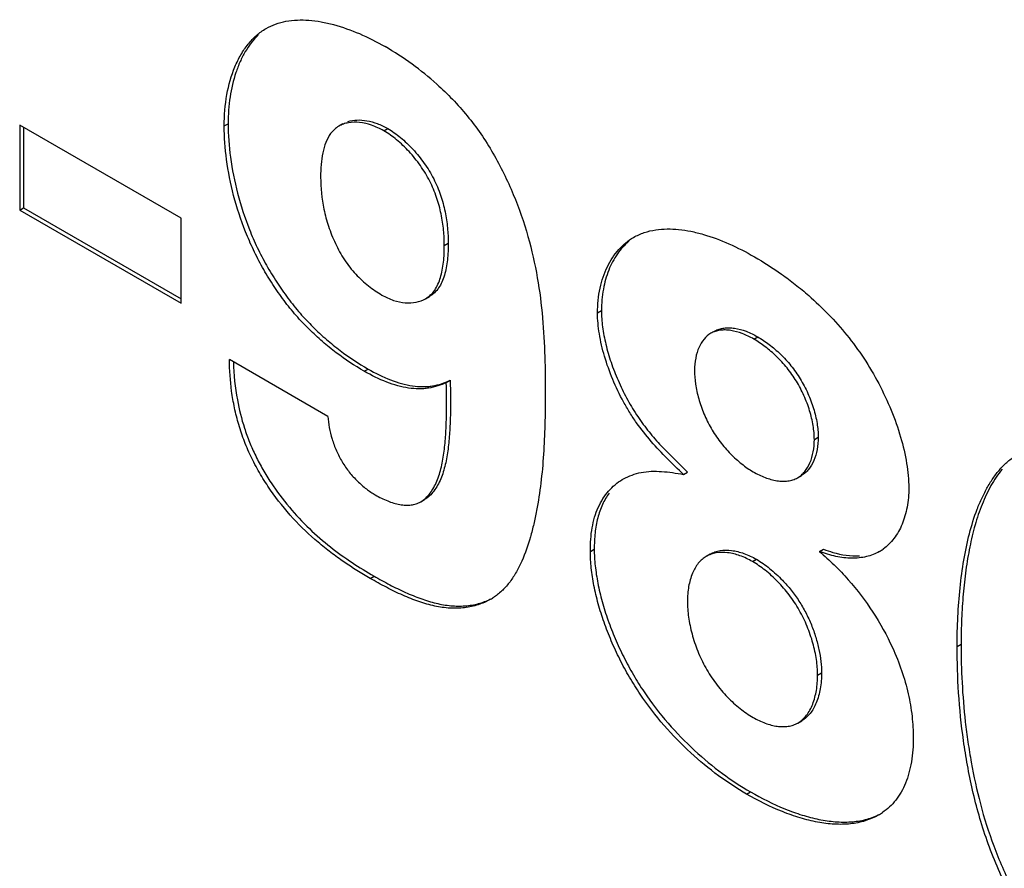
# Model space of a CAD drawing. Header units: inches. Extents: x 0 to 22, y 0 to 17.
# Tile 22 of 38: x 3.331 to 3.509, y 12.144 to 12.297. Entities that reach past the tile are written whole.
import ezdxf

# ---------------------------------------------------------------- set-up
doc = ezdxf.new("R2010")
doc.units = ezdxf.units.IN
doc.header["$LTSCALE"] = 1.21
doc.header["$MEASUREMENT"] = 0
doc.layers.get('0').update_dxf_attribs({"linetype": 'CONTINUOUS'})

msp = doc.modelspace()

# ---------------------------------------------------------------- linework, layer by layer
at = {"color": 7, "linetype": 'CONTINUOUS'}
for p, q in [((3.3601164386, 12.261293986), (3.330908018, 12.278158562)), ((3.330908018, 12.278158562), (3.330908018, 12.262788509)), ((3.3316151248, 12.2777502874), (3.3316151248, 12.2631967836)), ((3.367914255, 12.2780096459), (3.3686213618, 12.2784179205)), ((3.3893375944, 12.2783721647), (3.3886304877, 12.2779638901)), ((3.3967720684, 12.2771280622), (3.3974791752, 12.2775363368)), ((3.330908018, 12.262788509), (3.3316151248, 12.2631967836)), ((3.330908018, 12.262788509), (3.3601164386, 12.2459239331)), ((3.3316151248, 12.2631967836), (3.3601164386, 12.2467404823)), ((3.3601164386, 12.2459239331), (3.3601164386, 12.261293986)), ((3.4077253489, 12.256385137), (3.4084324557, 12.2567934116)), ((3.4043356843, 12.2467429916), (3.4050427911, 12.2471512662)), ((3.4354419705, 12.2441921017), (3.4361490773, 12.2446003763)), ((3.4566458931, 12.240884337), (3.4559387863, 12.2404760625)), ((3.4637115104, 12.239430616), (3.4644186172, 12.2398388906)), ((3.3866398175, 12.225448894), (3.3688590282, 12.2357152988)), ((3.3932384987, 12.2336092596), (3.3939456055, 12.2340175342)), ((3.4080798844, 12.2315627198), (3.4087869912, 12.2319709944)), ((3.4746638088, 12.2212692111), (3.4753709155, 12.2216774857)), ((3.4466631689, 12.220411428), (3.4516956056, 12.215358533)), ((3.4399195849, 12.2139959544), (3.4401511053, 12.2141304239)), ((3.4509884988, 12.2149502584), (3.4516956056, 12.215358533)), ((3.4716183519, 12.2143206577), (3.4723254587, 12.2147289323)), ((3.4034486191, 12.2099826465), (3.4041557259, 12.2103909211)), ((3.4341426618, 12.2010105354), (3.4348497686, 12.20141881)), ((3.4756036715, 12.2010144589), (3.4763107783, 12.2014227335)), ((3.4558187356, 12.2005180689), (3.4551116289, 12.2001097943)), ((3.4634708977, 12.1991712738), (3.4641780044, 12.1995795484)), ((3.3942981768, 12.1961326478), (3.3950052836, 12.1965409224)), ((3.500491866, 12.1837866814), (3.5011989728, 12.1841949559)), ((3.4752530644, 12.178636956), (3.4759601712, 12.1790452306)), ((3.471685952, 12.1699534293), (3.4723930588, 12.1703617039)), ((3.4624112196, 12.1570817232), (3.4631183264, 12.1574899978))]:
    msp.add_line(p, q, dxfattribs=at)
for centre, radius, start, end in [((3.3689139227, 12.2438023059), 0.056101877, 48.0789452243, 59.9493851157), ((3.4119665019, 12.2361754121), 0.0424010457, 181.1826845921, 190.5477629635), ((3.4823236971, 12.2081106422), 0.0082204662, 300.0071721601, 305.6916574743), ((3.4105071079, 12.2019692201), 0.0111230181, 299.997410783, 304.1953791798), ((3.4807593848, 12.1628937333), 0.0110666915, 299.9935203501, 304.2031531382)]:
    msp.add_arc(centre, radius, start, end, dxfattribs=at)
for points, knots in [([(3.367914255, 12.2780096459), (3.367914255, 12.2799106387), (3.3682066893, 12.2835639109), (3.369399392, 12.2878940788), (3.3708562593, 12.2908880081), (3.3721525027, 12.2928114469), (3.3736774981, 12.2944305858), (3.3748567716, 12.2952863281), (3.3754734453, 12.2956423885)], [0, 0, 0, 0, 0.2851104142, 0.5466794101, 0.6679900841, 0.7831599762, 0.8932016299, 1, 1, 1, 1]), ([(3.3754734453, 12.2956423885), (3.3760227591, 12.2959595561), (3.3771956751, 12.2964971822), (3.378441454, 12.2968252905), (3.3790784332, 12.2969439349)], [0, 0, 0, 0, 0.4946847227, 1, 1, 1, 1]), ([(3.3790784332, 12.2969439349), (3.3804355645, 12.2971967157), (3.3825880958, 12.2972594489), (3.3854639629, 12.2968829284), (3.388553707, 12.2961814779), (3.3924810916, 12.2947685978), (3.3955031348, 12.2932319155), (3.3970077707, 12.2923631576)], [0, 0, 0, 0, 0.2197672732, 0.3379260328, 0.4615683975, 0.723405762, 1, 1, 1, 1]), ([(3.3740706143, 12.294458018), (3.3731521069, 12.293579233), (3.3719533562, 12.2920018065), (3.3707391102, 12.2896335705), (3.3696942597, 12.2869259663), (3.3688357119, 12.2831669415), (3.3686213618, 12.2800355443), (3.3686213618, 12.2784179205)], [0, 0, 0, 0, 0.2197168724, 0.3370217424, 0.4596513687, 0.720403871, 1, 1, 1, 1]), ([(3.4063959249, 12.2855458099), (3.407365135, 12.284674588), (3.4092637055, 12.2828409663), (3.4119236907, 12.2798529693), (3.4143731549, 12.2765916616), (3.4165714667, 12.2730901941), (3.4185249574, 12.269418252), (3.420774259, 12.2644305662), (3.422955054, 12.2581559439), (3.4246467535, 12.2506536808), (3.4255687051, 12.2433670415), (3.4259452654, 12.2363037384), (3.4259814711, 12.2316700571), (3.4259814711, 12.2293890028)], [0, 0, 0, 0, 0.063688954, 0.1288586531, 0.1953058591, 0.2627714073, 0.3307015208, 0.3984084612, 0.5300170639, 0.6545185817, 0.7735779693, 0.8885242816, 1, 1, 1, 1]), ([(3.3932384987, 12.2336092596), (3.3914881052, 12.2346199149), (3.3889037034, 12.2363327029), (3.3856384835, 12.238966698), (3.38320785, 12.2412123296), (3.3808769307, 12.2436937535), (3.3786866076, 12.2464073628), (3.3766551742, 12.2493170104), (3.3748046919, 12.2523820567), (3.3731578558, 12.2555611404), (3.3712800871, 12.2598672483), (3.3695029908, 12.2652994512), (3.3682253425, 12.271736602), (3.367914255, 12.2759748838), (3.367914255, 12.2780096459)], [0, 0, 0, 0, 0.1135285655, 0.1735754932, 0.2355210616, 0.2992452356, 0.3646303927, 0.4312211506, 0.4984156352, 0.5655911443, 0.6321682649, 0.7621216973, 0.8857103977, 1, 1, 1, 1]), ([(3.3686213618, 12.2784179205), (3.3686213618, 12.2763831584), (3.3689324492, 12.2721448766), (3.3702100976, 12.2657077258), (3.3719871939, 12.2602755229), (3.3738649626, 12.255969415), (3.3755117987, 12.2527903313), (3.377362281, 12.249725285), (3.3793937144, 12.2468156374), (3.3815840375, 12.2441020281), (3.3839149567, 12.2416206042), (3.3863455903, 12.2393749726), (3.3896108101, 12.2367409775), (3.392195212, 12.2350281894), (3.3939456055, 12.2340175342)], [0, 0, 0, 0, 0.1142896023, 0.2378783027, 0.3678317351, 0.4344088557, 0.5015843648, 0.5687788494, 0.6353696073, 0.7007547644, 0.7644789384, 0.8264245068, 0.8864714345, 1, 1, 1, 1]), ([(3.3886305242, 12.2779639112), (3.388344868, 12.2777989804), (3.3878005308, 12.2774015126), (3.3873582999, 12.2768943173), (3.3871595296, 12.2766211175)], [0, 0, 0, 0, 0.4940043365, 1, 1, 1, 1]), ([(3.3967720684, 12.2771280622), (3.3960723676, 12.2775320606), (3.3946572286, 12.2781903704), (3.3924802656, 12.2787097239), (3.3907251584, 12.2786939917), (3.3894653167, 12.278375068), (3.3888954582, 12.2781168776), (3.3886305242, 12.2779639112)], [0, 0, 0, 0, 0.2841206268, 0.5448784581, 0.7815249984, 0.892421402, 1, 1, 1, 1]), ([(3.390296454, 12.2787958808), (3.3908208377, 12.2789657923), (3.3919718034, 12.279151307), (3.3937764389, 12.279004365), (3.3956561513, 12.2784701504), (3.3968756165, 12.277884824), (3.3974791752, 12.2775363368)], [0, 0, 0, 0, 0.2209447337, 0.4605928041, 0.7206483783, 1, 1, 1, 1]), ([(3.3871595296, 12.2766211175), (3.3868068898, 12.2761364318), (3.3862240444, 12.2749998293), (3.3856901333, 12.2730889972), (3.3854004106, 12.2709780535), (3.3853454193, 12.2695132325), (3.3853454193, 12.2687649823)], [0, 0, 0, 0, 0.2199452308, 0.4628316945, 0.7254332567, 1, 1, 1, 1]), ([(3.4077253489, 12.256385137), (3.4077253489, 12.2573056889), (3.4076309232, 12.2592154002), (3.4071912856, 12.262131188), (3.4063860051, 12.2651233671), (3.4051540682, 12.2680857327), (3.4034537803, 12.2708689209), (3.4014213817, 12.2733754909), (3.3992005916, 12.2754984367), (3.3975862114, 12.2766579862), (3.3967720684, 12.2771280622)], [0, 0, 0, 0, 0.1126741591, 0.2336047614, 0.3602686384, 0.4910321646, 0.6248805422, 0.7580219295, 0.8849324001, 1, 1, 1, 1]), ([(3.3974791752, 12.2775363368), (3.3982933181, 12.2770662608), (3.3999076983, 12.2759067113), (3.4021284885, 12.2737837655), (3.4041608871, 12.2712771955), (3.405861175, 12.2684940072), (3.4070931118, 12.2655316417), (3.4078983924, 12.2625394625), (3.40833803, 12.2596236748), (3.4084324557, 12.2577139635), (3.4084324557, 12.2567934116)], [0, 0, 0, 0, 0.1150675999, 0.2419780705, 0.3751194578, 0.5089678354, 0.6397313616, 0.7663952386, 0.8873258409, 1, 1, 1, 1]), ([(3.3853454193, 12.2687649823), (3.3853454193, 12.266810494), (3.3856582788, 12.2637806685), (3.3867277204, 12.259783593), (3.3877423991, 12.2572262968), (3.3887643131, 12.255227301), (3.3896364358, 12.2537812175), (3.3906098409, 12.2524243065), (3.392013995, 12.2507874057), (3.3939074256, 12.2490412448), (3.3955788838, 12.2478944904), (3.396417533, 12.2474102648)], [0, 0, 0, 0, 0.2331055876, 0.3599534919, 0.49278104, 0.5602856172, 0.6275545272, 0.6939975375, 0.7592089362, 0.8845015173, 1, 1, 1, 1]), ([(3.4419722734, 12.2578416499), (3.4425770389, 12.2581908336), (3.4438761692, 12.2587708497), (3.445258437, 12.2590951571), (3.4459638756, 12.2592028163)], [0, 0, 0, 0, 0.4945917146, 1, 1, 1, 1]), ([(3.4459638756, 12.2592028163), (3.4473316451, 12.259411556), (3.4494878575, 12.2594107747), (3.452358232, 12.2589641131), (3.4554319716, 12.258199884), (3.4593269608, 12.2567355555), (3.4623296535, 12.2551891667), (3.4638264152, 12.2543249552)], [0, 0, 0, 0, 0.220499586, 0.3389622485, 0.4628086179, 0.7245616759, 1, 1, 1, 1]), ([(3.4043356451, 12.246742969), (3.4046604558, 12.2469305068), (3.4052780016, 12.2473856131), (3.4060299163, 12.2482863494), (3.4066168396, 12.2493646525), (3.4070608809, 12.2505884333), (3.4073797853, 12.2519306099), (3.4076627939, 12.2538702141), (3.4077253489, 12.2553712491), (3.4077253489, 12.256385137)], [0, 0, 0, 0, 0.1054996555, 0.2134372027, 0.327420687, 0.4491310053, 0.5786058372, 0.7148085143, 1, 1, 1, 1]), ([(3.4084324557, 12.2567934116), (3.4084324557, 12.2557795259), (3.408369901, 12.2542784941), (3.4080868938, 12.2523388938), (3.407767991, 12.2509967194), (3.407323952, 12.2497729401), (3.4067370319, 12.2486946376), (3.4059851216, 12.2477939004), (3.4053675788, 12.2473387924), (3.4050427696, 12.2471512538)], [0, 0, 0, 0, 0.2851914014, 0.4213940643, 0.5508689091, 0.6725792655, 0.7865627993, 0.8945003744, 1, 1, 1, 1]), ([(3.4354419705, 12.2441921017), (3.4354419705, 12.2456925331), (3.4357163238, 12.2485633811), (3.4370112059, 12.2524907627), (3.4387718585, 12.2552048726), (3.4405099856, 12.2568829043), (3.4414726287, 12.2575531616), (3.4419722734, 12.2578416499)], [0, 0, 0, 0, 0.2849078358, 0.5428179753, 0.7784696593, 0.8904466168, 1, 1, 1, 1]), ([(3.4410932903, 12.2571264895), (3.4403113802, 12.2564590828), (3.4388819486, 12.2548453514), (3.4373272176, 12.2518817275), (3.4363558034, 12.2483993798), (3.4361490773, 12.2459000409), (3.4361490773, 12.2446003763)], [0, 0, 0, 0, 0.2225176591, 0.4605765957, 0.7186828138, 1, 1, 1, 1]), ([(3.4638264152, 12.2543249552), (3.4655120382, 12.2533516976), (3.4680167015, 12.2517414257), (3.4712416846, 12.2493281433), (3.4740983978, 12.2469570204), (3.4772705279, 12.2439475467), (3.4806224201, 12.2401723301), (3.4836940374, 12.2359866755), (3.4863744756, 12.2314312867), (3.4886101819, 12.2266473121), (3.4903262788, 12.2218067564), (3.4914403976, 12.2170936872), (3.4917443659, 12.2139846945), (3.4917443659, 12.2125025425)], [0, 0, 0, 0, 0.1115465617, 0.1703141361, 0.2307704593, 0.3242163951, 0.4206043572, 0.5197181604, 0.6212663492, 0.7230087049, 0.8219069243, 0.9150600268, 1, 1, 1, 1]), ([(3.396417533, 12.2474102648), (3.3970957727, 12.2470186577), (3.3984699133, 12.2463898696), (3.4005927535, 12.2459327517), (3.4025928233, 12.2460065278), (3.4038085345, 12.2464386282), (3.4043356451, 12.246742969)], [0, 0, 0, 0, 0.2836129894, 0.5427540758, 0.7795843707, 1, 1, 1, 1]), ([(3.4509884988, 12.2149502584), (3.4499891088, 12.2158895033), (3.4479848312, 12.2178107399), (3.4450973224, 12.2208851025), (3.442868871, 12.223695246), (3.4412499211, 12.226131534), (3.4397442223, 12.2287165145), (3.4381311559, 12.2320880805), (3.4366567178, 12.2362194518), (3.4357034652, 12.240257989), (3.4354419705, 12.2429235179), (3.4354419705, 12.2441921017)], [0, 0, 0, 0, 0.1208769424, 0.2446423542, 0.3714819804, 0.4363977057, 0.5023103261, 0.6350175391, 0.7651603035, 0.8881920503, 1, 1, 1, 1]), ([(3.4361490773, 12.2446003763), (3.4361490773, 12.2436160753), (3.4363070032, 12.2415625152), (3.4369077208, 12.238431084), (3.4378518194, 12.2351921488), (3.4391072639, 12.2319380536), (3.4406415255, 12.22876076), (3.4424258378, 12.2257465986), (3.4444456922, 12.2229649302), (3.4459130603, 12.2212412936), (3.4466631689, 12.220411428)], [0, 0, 0, 0, 0.1097339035, 0.2288347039, 0.3549350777, 0.4853415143, 0.6172416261, 0.7478533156, 0.8752902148, 1, 1, 1, 1]), ([(3.4559387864, 12.2404760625), (3.455473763, 12.2402075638), (3.4546133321, 12.2394531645), (3.454036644, 12.2384787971), (3.4537988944, 12.2379493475)], [0, 0, 0, 0, 0.4805748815, 1, 1, 1, 1]), ([(3.4637115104, 12.239430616), (3.4630383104, 12.2398193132), (3.4616903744, 12.2404738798), (3.4599230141, 12.2409745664), (3.4585671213, 12.2411027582), (3.4576217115, 12.2410571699), (3.4567351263, 12.2408618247), (3.4561907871, 12.2406215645), (3.4559387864, 12.2404760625)], [0, 0, 0, 0, 0.2852087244, 0.5473796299, 0.6686680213, 0.7835573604, 0.8932370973, 1, 1, 1, 1]), ([(3.4566458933, 12.2408843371), (3.4568978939, 12.2410298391), (3.4574422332, 12.2412700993), (3.4583288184, 12.2414654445), (3.4592742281, 12.2415110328), (3.4606301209, 12.241382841), (3.4623974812, 12.2408821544), (3.4637454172, 12.2402275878), (3.4644186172, 12.2398388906)], [0, 0, 0, 0, 0.1067629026, 0.2164426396, 0.3313319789, 0.4526203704, 0.714791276, 1, 1, 1, 1]), ([(3.4746638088, 12.2212692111), (3.4746638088, 12.2221071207), (3.4744896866, 12.2238683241), (3.4738451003, 12.2265312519), (3.4728288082, 12.2292376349), (3.471470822, 12.2318494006), (3.469787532, 12.2342282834), (3.4678832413, 12.236306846), (3.4658605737, 12.2380512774), (3.4644279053, 12.2390169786), (3.4637115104, 12.239430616)], [0, 0, 0, 0, 0.113827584, 0.2391409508, 0.3713249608, 0.5056047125, 0.6379163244, 0.7660220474, 0.8876225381, 1, 1, 1, 1]), ([(3.4644186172, 12.2398388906), (3.465135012, 12.2394252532), (3.4665676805, 12.238459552), (3.4685903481, 12.2367151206), (3.4704946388, 12.234636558), (3.4721779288, 12.2322576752), (3.4735359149, 12.2296459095), (3.4745522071, 12.2269395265), (3.4751967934, 12.2242765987), (3.4753709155, 12.2225153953), (3.4753709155, 12.2216774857)], [0, 0, 0, 0, 0.1123774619, 0.2339779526, 0.3620836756, 0.4943952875, 0.6286750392, 0.7608590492, 0.886172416, 1, 1, 1, 1]), ([(3.4537988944, 12.2379493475), (3.4535209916, 12.2373304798), (3.4531111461, 12.2359534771), (3.4529890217, 12.2345277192), (3.4529890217, 12.2337839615)], [0, 0, 0, 0, 0.4770218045, 1, 1, 1, 1]), ([(3.3942981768, 12.1961326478), (3.3926874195, 12.1970626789), (3.390282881, 12.1985589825), (3.3871799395, 12.2007937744), (3.384029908, 12.2033186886), (3.3802195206, 12.2069661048), (3.3768466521, 12.2111871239), (3.3744492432, 12.2149113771), (3.3728581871, 12.2178416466), (3.3715385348, 12.220856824), (3.3705086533, 12.2239132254), (3.3697432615, 12.2269624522), (3.3690639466, 12.2308791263), (3.3688590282, 12.2338079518), (3.3688590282, 12.2357152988)], [0, 0, 0, 0, 0.112949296, 0.1717541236, 0.2321298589, 0.3580083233, 0.4911993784, 0.5591327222, 0.6267940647, 0.6934593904, 0.758743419, 0.8224256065, 0.8841738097, 1, 1, 1, 1]), ([(3.4080798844, 12.2315627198), (3.4075766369, 12.2313299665), (3.4065327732, 12.2309143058), (3.4051562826, 12.230576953), (3.4040076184, 12.2304389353), (3.4027922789, 12.2303980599), (3.4012038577, 12.2305376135), (3.3992532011, 12.230966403), (3.3965278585, 12.2318776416), (3.3945391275, 12.2328582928), (3.3932384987, 12.2336092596)], [0, 0, 0, 0, 0.1065276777, 0.2152731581, 0.2711723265, 0.328563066, 0.4486406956, 0.5763457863, 0.7114523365, 1, 1, 1, 1]), ([(3.3939456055, 12.2340175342), (3.3952462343, 12.2332665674), (3.3972349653, 12.2322859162), (3.3999603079, 12.2313746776), (3.4019109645, 12.2309458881), (3.4034993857, 12.2308063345), (3.4047147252, 12.2308472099), (3.4058633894, 12.2309852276), (3.40723988, 12.2313225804), (3.4082837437, 12.2317382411), (3.4087869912, 12.2319709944)], [0, 0, 0, 0, 0.2885476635, 0.4236542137, 0.5513593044, 0.671436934, 0.7288276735, 0.7847268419, 0.8934723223, 1, 1, 1, 1]), ([(3.4529890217, 12.2337839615), (3.4529890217, 12.2329526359), (3.4531346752, 12.2312133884), (3.4537049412, 12.2285742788), (3.4546361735, 12.2258816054), (3.4559273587, 12.2232567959), (3.4575630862, 12.2208278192), (3.4594325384, 12.2186669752), (3.4614345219, 12.2168435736), (3.4628696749, 12.2158421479), (3.463590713, 12.2154258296)], [0, 0, 0, 0, 0.1130033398, 0.236263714, 0.3661891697, 0.4993402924, 0.6327291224, 0.7631329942, 0.8868239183, 1, 1, 1, 1]), ([(3.4034486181, 12.2099826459), (3.403775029, 12.2101711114), (3.4043945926, 12.2106386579), (3.4051784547, 12.2115276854), (3.4058409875, 12.2125710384), (3.4063928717, 12.2137330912), (3.406845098, 12.2149866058), (3.4073328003, 12.21678207), (3.4077334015, 12.2191712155), (3.4079921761, 12.2221505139), (3.4081689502, 12.2262970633), (3.4081364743, 12.2294461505), (3.4080798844, 12.2315627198)], [0, 0, 0, 0, 0.0494828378, 0.1008935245, 0.1548583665, 0.2112151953, 0.2694620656, 0.329580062, 0.4552605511, 0.5868165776, 0.7220278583, 1, 1, 1, 1]), ([(3.4087869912, 12.2319709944), (3.4088435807, 12.2298544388), (3.4088760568, 12.2267053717), (3.4086992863, 12.2225588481), (3.4084405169, 12.2195795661), (3.4080399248, 12.2171904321), (3.4075522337, 12.2153949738), (3.4071000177, 12.2141414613), (3.4065481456, 12.2129794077), (3.4058856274, 12.2119360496), (3.4051017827, 12.2110470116), (3.404482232, 12.2105794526), (3.4041558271, 12.2103909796)], [0, 0, 0, 0, 0.2779717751, 0.4131829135, 0.5447388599, 0.6704193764, 0.7305374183, 0.7887843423, 0.8451412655, 0.89910626, 0.9505171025, 1, 1, 1, 1]), ([(3.3702819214, 12.2284136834), (3.3706012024, 12.2266969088), (3.3712476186, 12.224120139), (3.3724575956, 12.2207660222), (3.3735778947, 12.2182571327), (3.3748866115, 12.21580594), (3.3768367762, 12.2126518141), (3.3795645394, 12.2089965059), (3.383198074, 12.205117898), (3.387041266, 12.2017958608), (3.3909778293, 12.1989657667), (3.3936691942, 12.1973123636), (3.3950052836, 12.1965409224)], [0, 0, 0, 0, 0.1257679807, 0.1906524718, 0.256650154, 0.3234743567, 0.3906310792, 0.5235999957, 0.6511787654, 0.7726715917, 0.8888818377, 1, 1, 1, 1]), ([(3.4259814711, 12.2293890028), (3.4259814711, 12.2275697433), (3.425942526, 12.2239655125), (3.4257084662, 12.2186255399), (3.4252428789, 12.213432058), (3.4246095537, 12.20922524), (3.4239250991, 12.2059760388), (3.4231367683, 12.2028954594), (3.4221351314, 12.1999623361), (3.4208052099, 12.1972935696), (3.4196611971, 12.1955250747), (3.4183319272, 12.1939860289), (3.4173005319, 12.1931375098), (3.4167584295, 12.1927690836)], [0, 0, 0, 0, 0.1402940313, 0.2779229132, 0.4120886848, 0.5422278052, 0.6057121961, 0.6680643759, 0.7874510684, 0.8437605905, 0.8976491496, 0.9494544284, 1, 1, 1, 1]), ([(3.3866398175, 12.225448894), (3.3866930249, 12.2247772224), (3.3868846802, 12.2233920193), (3.3873979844, 12.2213065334), (3.3881625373, 12.2192075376), (3.3891910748, 12.2171827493), (3.3904914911, 12.2153316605), (3.3919752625, 12.2136991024), (3.3935575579, 12.212321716), (3.3946809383, 12.2115583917), (3.39524295, 12.2112338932)], [0, 0, 0, 0, 0.1171214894, 0.2425273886, 0.3726925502, 0.5046228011, 0.6360979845, 0.7646926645, 0.8871912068, 1, 1, 1, 1]), ([(3.4716183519, 12.2143206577), (3.4718639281, 12.2144624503), (3.4723341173, 12.2148008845), (3.4731666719, 12.215668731), (3.4739748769, 12.2170792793), (3.4745435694, 12.2190747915), (3.4746638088, 12.22051817), (3.4746638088, 12.2212692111)], [0, 0, 0, 0, 0.1075676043, 0.2181565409, 0.4542017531, 0.7151064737, 1, 1, 1, 1]), ([(3.4753709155, 12.2216774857), (3.4753709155, 12.2209264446), (3.4752506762, 12.219483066), (3.4746819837, 12.2174875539), (3.4738737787, 12.2160770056), (3.4730412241, 12.2152091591), (3.4725710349, 12.2148707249), (3.4723254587, 12.2147289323)], [0, 0, 0, 0, 0.2848935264, 0.545798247, 0.7818434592, 0.8924323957, 1, 1, 1, 1]), ([(3.500491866, 12.1837866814), (3.500491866, 12.1855867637), (3.5005759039, 12.1891352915), (3.5009748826, 12.1943614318), (3.5016406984, 12.1993850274), (3.5026217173, 12.2041579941), (3.5037871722, 12.2079160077), (3.5049650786, 12.210710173), (3.5059625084, 12.2126602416), (3.5070966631, 12.2144611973), (3.5083787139, 12.2160781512), (3.5098196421, 12.2174738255), (3.5109004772, 12.218234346), (3.511463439, 12.21855939)], [0, 0, 0, 0, 0.1428289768, 0.2814977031, 0.41569407, 0.5446580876, 0.6677280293, 0.7271168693, 0.7850818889, 0.8413328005, 0.8957235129, 0.9484203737, 1, 1, 1, 1]), ([(3.4433171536, 12.2153001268), (3.444534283, 12.2155367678), (3.4471395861, 12.2155716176), (3.4496787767, 12.2151810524), (3.4509884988, 12.2149502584)], [0, 0, 0, 0, 0.4824927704, 1, 1, 1, 1]), ([(3.463590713, 12.2154258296), (3.4642863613, 12.2150241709), (3.465678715, 12.2143458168), (3.4675035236, 12.2138213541), (3.4689045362, 12.2136822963), (3.469881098, 12.2137249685), (3.4707967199, 12.2139233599), (3.4713585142, 12.2141706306), (3.4716183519, 12.2143206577)], [0, 0, 0, 0, 0.2852697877, 0.5477264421, 0.6690763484, 0.7839200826, 0.8934463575, 1, 1, 1, 1]), ([(3.5086235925, 12.2158826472), (3.5078644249, 12.2149597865), (3.5065075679, 12.2128995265), (3.5049185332, 12.2094824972), (3.5036680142, 12.2057514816), (3.502722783, 12.2017722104), (3.5020332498, 12.1975911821), (3.5015487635, 12.1932467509), (3.5012604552, 12.1887636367), (3.5011989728, 12.1857302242), (3.5011989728, 12.1841949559)], [0, 0, 0, 0, 0.1083596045, 0.2222840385, 0.3409554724, 0.4645511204, 0.5927752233, 0.7249764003, 0.860784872, 1, 1, 1, 1]), ([(3.4341426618, 12.2010105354), (3.4341426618, 12.2017424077), (3.4341870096, 12.2031734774), (3.4344250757, 12.2052554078), (3.4348723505, 12.2071968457), (3.4355274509, 12.2089697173), (3.4363712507, 12.2105570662), (3.4373895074, 12.2119423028), (3.4385663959, 12.2131081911), (3.4394556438, 12.2137334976), (3.43991724, 12.2140000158)], [0, 0, 0, 0, 0.1474112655, 0.288105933, 0.4214068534, 0.5476894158, 0.6677024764, 0.7823265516, 0.8926422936, 1, 1, 1, 1]), ([(3.4401511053, 12.2141304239), (3.4406423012, 12.2143983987), (3.4416682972, 12.2148775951), (3.4427587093, 12.2151915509), (3.4433171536, 12.2153001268)], [0, 0, 0, 0, 0.4958516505, 1, 1, 1, 1]), ([(3.4917443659, 12.2125025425), (3.4917443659, 12.211329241), (3.4915569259, 12.2090768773), (3.4906655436, 12.2059524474), (3.4892178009, 12.2033326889), (3.487860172, 12.201966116), (3.4871197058, 12.2014342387)], [0, 0, 0, 0, 0.2835657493, 0.5427102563, 0.7796603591, 1, 1, 1, 1]), ([(3.39524295, 12.2112338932), (3.3959612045, 12.2108191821), (3.3973933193, 12.2101086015), (3.3992640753, 12.2095294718), (3.4007013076, 12.2093547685), (3.401696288, 12.20938009), (3.4026241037, 12.2095764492), (3.4031872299, 12.2098317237), (3.4034486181, 12.2099826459)], [0, 0, 0, 0, 0.2873625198, 0.5521095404, 0.673609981, 0.7876237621, 0.8954226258, 1, 1, 1, 1]), ([(3.4375354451, 12.2115683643), (3.4370687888, 12.2109214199), (3.4362413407, 12.2094775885), (3.4353861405, 12.2070384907), (3.4349267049, 12.2043082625), (3.4348497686, 12.2024026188), (3.4348497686, 12.20141881)], [0, 0, 0, 0, 0.2243476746, 0.4646299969, 0.7233060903, 1, 1, 1, 1]), ([(3.4348497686, 12.20141881), (3.4348497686, 12.2004158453), (3.4349740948, 12.1983419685), (3.4354668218, 12.1951764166), (3.4362512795, 12.1918964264), (3.4373066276, 12.1885533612), (3.4386119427, 12.1851982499), (3.4401464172, 12.1818828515), (3.4418884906, 12.1786577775), (3.4444504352, 12.1745709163), (3.4480494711, 12.1698898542), (3.4528343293, 12.164967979), (3.4578500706, 12.1608224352), (3.4613653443, 12.1585021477), (3.4631183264, 12.1574899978)], [0, 0, 0, 0, 0.0553707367, 0.114443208, 0.1766667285, 0.241375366, 0.3078362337, 0.3752821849, 0.4429365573, 0.5100574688, 0.6414104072, 0.7680296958, 0.8882497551, 1, 1, 1, 1]), ([(3.4558187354, 12.2005180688), (3.4560913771, 12.2006754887), (3.4566773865, 12.2009395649), (3.4579724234, 12.201257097), (3.4597743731, 12.2012479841), (3.462004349, 12.2006827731), (3.4634563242, 12.1999962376), (3.4641780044, 12.1995795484)], [0, 0, 0, 0, 0.1076968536, 0.2182733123, 0.454122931, 0.7149273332, 1, 1, 1, 1]), ([(3.4763107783, 12.2014227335), (3.4768628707, 12.2012026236), (3.4789623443, 12.2004686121), (3.4812185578, 12.2001162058), (3.4828481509, 12.2001981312)], [0, 0, 0, 0, 0.2670041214, 1, 1, 1, 1]), ([(3.4624112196, 12.1570817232), (3.4606582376, 12.1580938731), (3.4571429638, 12.1604141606), (3.4521272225, 12.1645597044), (3.4473423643, 12.1694815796), (3.4437433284, 12.1741626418), (3.4411813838, 12.1782495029), (3.4394393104, 12.181474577), (3.437904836, 12.1847899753), (3.4365995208, 12.1881450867), (3.4355441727, 12.1914881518), (3.434759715, 12.194768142), (3.434266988, 12.1979336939), (3.4341426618, 12.2000075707), (3.4341426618, 12.2010105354)], [0, 0, 0, 0, 0.1117502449, 0.2319703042, 0.3585895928, 0.4899425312, 0.5570634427, 0.6247178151, 0.6921637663, 0.758624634, 0.8233332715, 0.885556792, 0.9446292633, 1, 1, 1, 1]), ([(3.4551116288, 12.2001097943), (3.4548379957, 12.1999518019), (3.4543152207, 12.1995741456), (3.4533949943, 12.1986041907), (3.4528879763, 12.1977033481), (3.4526180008, 12.1970666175)], [0, 0, 0, 0, 0.2372953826, 0.4806020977, 1, 1, 1, 1]), ([(3.4634708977, 12.1991712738), (3.4627492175, 12.199587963), (3.4612972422, 12.2002744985), (3.4590672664, 12.2008397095), (3.4572653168, 12.2008488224), (3.45597028, 12.2005312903), (3.4553842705, 12.2002672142), (3.4551116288, 12.2001097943)], [0, 0, 0, 0, 0.2850726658, 0.5458770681, 0.7817266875, 0.8923031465, 1, 1, 1, 1]), ([(3.4641780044, 12.1995795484), (3.4650162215, 12.1990955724), (3.4666821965, 12.1979264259), (3.4681734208, 12.1965458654), (3.4689047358, 12.1957808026)], [0, 0, 0, 0, 0.4776775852, 1, 1, 1, 1]), ([(3.4756036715, 12.2010144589), (3.4764881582, 12.2002097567), (3.478305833, 12.1985808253), (3.4799857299, 12.1968063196), (3.4808060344, 12.1958709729)], [0, 0, 0, 0, 0.4900964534, 1, 1, 1, 1]), ([(3.4864348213, 12.2009920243), (3.4857010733, 12.2005683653), (3.4840526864, 12.1999341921), (3.481346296, 12.1996744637), (3.4784708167, 12.2000317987), (3.476562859, 12.2006320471), (3.4756036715, 12.2010144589)], [0, 0, 0, 0, 0.227377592, 0.4660850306, 0.7228854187, 1, 1, 1, 1]), ([(3.4752530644, 12.178636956), (3.4752530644, 12.1795662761), (3.4750880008, 12.1815120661), (3.4744490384, 12.184465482), (3.473412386, 12.1874809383), (3.4719882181, 12.1904237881), (3.4701819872, 12.1931467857), (3.4681048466, 12.1955596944), (3.4658751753, 12.1975921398), (3.4642750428, 12.1987069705), (3.4634708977, 12.1991712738)], [0, 0, 0, 0, 0.1131244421, 0.2367155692, 0.3670238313, 0.5003777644, 0.6335857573, 0.7636166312, 0.8869678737, 1, 1, 1, 1]), ([(3.4160681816, 12.1923361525), (3.415365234, 12.191930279), (3.4138426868, 12.1912605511), (3.4113567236, 12.1907302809), (3.4086969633, 12.1906632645), (3.4059152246, 12.191070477), (3.4030568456, 12.1918993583), (3.4001462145, 12.1930652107), (3.3972104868, 12.194496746), (3.3952708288, 12.1955710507), (3.3942981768, 12.1961326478)], [0, 0, 0, 0, 0.1052395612, 0.2137652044, 0.327623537, 0.448335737, 0.5767977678, 0.7126230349, 0.8543825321, 1, 1, 1, 1]), ([(3.3950052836, 12.1965409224), (3.3959393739, 12.1960015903), (3.397802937, 12.1949677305), (3.4006231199, 12.1935806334), (3.4034219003, 12.1924332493), (3.4061746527, 12.1915896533), (3.4088598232, 12.1911204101), (3.4114417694, 12.1910866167), (3.4138734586, 12.1914801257), (3.4153846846, 12.1920345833), (3.416089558, 12.1923793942)], [0, 0, 0, 0, 0.1446851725, 0.2857790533, 0.421352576, 0.5500224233, 0.6712702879, 0.785742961, 0.8947413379, 1, 1, 1, 1]), ([(3.4526180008, 12.1970666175), (3.4522941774, 12.1963028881), (3.451828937, 12.194611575), (3.4516936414, 12.1928708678), (3.4516936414, 12.1919631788)], [0, 0, 0, 0, 0.4775089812, 1, 1, 1, 1]), ([(3.4808060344, 12.1958709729), (3.4824163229, 12.1940348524), (3.4853800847, 12.1901184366), (3.4877821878, 12.1858293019), (3.4887961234, 12.1835962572)], [0, 0, 0, 0, 0.4989526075, 1, 1, 1, 1]), ([(3.4689047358, 12.1957808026), (3.4694502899, 12.1952100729), (3.4705004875, 12.1940049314), (3.4719134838, 12.1920497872), (3.4731367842, 12.1899468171), (3.4741464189, 12.1877463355), (3.4749420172, 12.1855068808), (3.4755185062, 12.1832835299), (3.4758720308, 12.1811324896), (3.4759601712, 12.1797236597), (3.4759601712, 12.1790452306)], [0, 0, 0, 0, 0.1275384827, 0.2578104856, 0.3891100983, 0.5198789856, 0.6483419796, 0.7725312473, 0.8904087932, 1, 1, 1, 1]), ([(3.4516936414, 12.1919631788), (3.4516936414, 12.1910142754), (3.4518561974, 12.1890278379), (3.4524886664, 12.1860094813), (3.4535189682, 12.1829242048), (3.4547036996, 12.1804126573), (3.4558545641, 12.1784967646), (3.4571192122, 12.1766877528), (3.458863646, 12.1746422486), (3.4611361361, 12.1725645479), (3.4627696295, 12.1714260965), (3.463590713, 12.1709520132)], [0, 0, 0, 0, 0.113196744, 0.2368292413, 0.3671098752, 0.5003701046, 0.5671440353, 0.633529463, 0.7635062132, 0.8868966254, 1, 1, 1, 1]), ([(3.4887961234, 12.1835962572), (3.489412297, 12.1822345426), (3.4905133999, 12.1794989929), (3.4916954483, 12.1753287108), (3.492397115, 12.1712542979), (3.4925644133, 12.1685741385), (3.4925644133, 12.1672785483)], [0, 0, 0, 0, 0.2658629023, 0.5235611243, 0.7695429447, 1, 1, 1, 1]), ([(3.5288802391, 12.1187033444), (3.5276507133, 12.1194132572), (3.5251905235, 12.1210192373), (3.5216616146, 12.1238467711), (3.518262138, 12.1271485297), (3.5151013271, 12.1308929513), (3.5122822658, 12.135029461), (3.5098043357, 12.1394318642), (3.5076710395, 12.1439879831), (3.5058792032, 12.1486007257), (3.5044161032, 12.1532071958), (3.5032468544, 12.1577744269), (3.5023310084, 12.1622874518), (3.5013980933, 12.1681508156), (3.5006697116, 12.1753092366), (3.500491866, 12.1809999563), (3.500491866, 12.1837866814)], [0, 0, 0, 0, 0.0573618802, 0.1184608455, 0.1824393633, 0.2485297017, 0.316088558, 0.384374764, 0.4524295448, 0.5191765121, 0.5841679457, 0.6475873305, 0.7095643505, 0.7701544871, 0.8874090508, 1, 1, 1, 1]), ([(3.5011989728, 12.1841949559), (3.5011989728, 12.1818910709), (3.5013201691, 12.1772045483), (3.5018082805, 12.1713127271), (3.5024309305, 12.1665019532), (3.5032336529, 12.1615349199), (3.5046086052, 12.1552005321), (3.5070161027, 12.1475547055), (3.509758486, 12.1412658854), (3.5124440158, 12.136380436), (3.5147017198, 12.1328701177), (3.5171971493, 12.1295983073), (3.5190265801, 12.127585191), (3.5199696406, 12.1266284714)], [0, 0, 0, 0, 0.1114570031, 0.2266763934, 0.2858318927, 0.3460967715, 0.4700597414, 0.599044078, 0.7332904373, 0.801159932, 0.8685852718, 0.9350100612, 1, 1, 1, 1]), ([(3.4716859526, 12.1699534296), (3.4719851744, 12.1701261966), (3.4725556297, 12.1705469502), (3.4732838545, 12.171349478), (3.4738956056, 12.172304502), (3.4745758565, 12.1737902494), (3.4751203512, 12.1759208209), (3.4752530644, 12.1777091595), (3.4752530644, 12.178636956)], [0, 0, 0, 0, 0.1059788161, 0.2155080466, 0.3306827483, 0.4524658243, 0.7154214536, 1, 1, 1, 1]), ([(3.4759601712, 12.1790452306), (3.4759601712, 12.1780802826), (3.475817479, 12.1762246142), (3.4753333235, 12.1744187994), (3.4749940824, 12.1735987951)], [0, 0, 0, 0, 0.5209303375, 1, 1, 1, 1]), ([(3.4749940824, 12.1735987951), (3.4748497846, 12.1732500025), (3.474529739, 12.1725854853), (3.4739319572, 12.1716852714), (3.4732271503, 12.1709269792), (3.4726797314, 12.1705272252), (3.4723930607, 12.170361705)], [0, 0, 0, 0, 0.2681448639, 0.5223692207, 0.7648445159, 1, 1, 1, 1]), ([(3.463590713, 12.1709520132), (3.4642923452, 12.1705468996), (3.4656986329, 12.1698723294), (3.4675443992, 12.1693770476), (3.4689548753, 12.1692678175), (3.4699374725, 12.1693316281), (3.4708581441, 12.1695472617), (3.4714232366, 12.1698017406), (3.4716859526, 12.1699534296)], [0, 0, 0, 0, 0.2856797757, 0.5472008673, 0.6682712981, 0.7831595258, 0.8930313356, 1, 1, 1, 1]), ([(3.4925644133, 12.1672785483), (3.4925644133, 12.1658195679), (3.4924076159, 12.1636712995), (3.4918141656, 12.1609452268), (3.4912024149, 12.1591017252), (3.4904135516, 12.1574375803), (3.489440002, 12.1559785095), (3.4882970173, 12.1547367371), (3.4874309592, 12.1540474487), (3.4869802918, 12.1537410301)], [0, 0, 0, 0, 0.2872972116, 0.4214474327, 0.5486452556, 0.6689425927, 0.783021, 0.8926862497, 1, 1, 1, 1]), ([(3.4862916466, 12.1533090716), (3.4855253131, 12.1528666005), (3.4838561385, 12.1521517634), (3.4811327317, 12.151620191), (3.4782269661, 12.1515737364), (3.4751819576, 12.1519641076), (3.4720342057, 12.1527477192), (3.4676739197, 12.1542916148), (3.4644921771, 12.1558802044), (3.4624112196, 12.1570817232)], [0, 0, 0, 0, 0.1053559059, 0.2140291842, 0.3284358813, 0.4498736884, 0.578547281, 0.7139089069, 1, 1, 1, 1]), ([(3.4631183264, 12.1574899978), (3.4651244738, 12.1563316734), (3.4681904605, 12.1547930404), (3.4723904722, 12.1532684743), (3.4754315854, 12.1524684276), (3.4783821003, 12.1520275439), (3.4812088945, 12.1519840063), (3.4838752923, 12.1523791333), (3.4855338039, 12.1529714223), (3.4863041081, 12.1533478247)], [0, 0, 0, 0, 0.2846561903, 0.4197426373, 0.5485204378, 0.6704122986, 0.7854687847, 0.8946488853, 1, 1, 1, 1])]:
    msp.add_open_spline(points, degree=3, knots=knots, dxfattribs=at)

doc.saveas('drawing.dxf')
